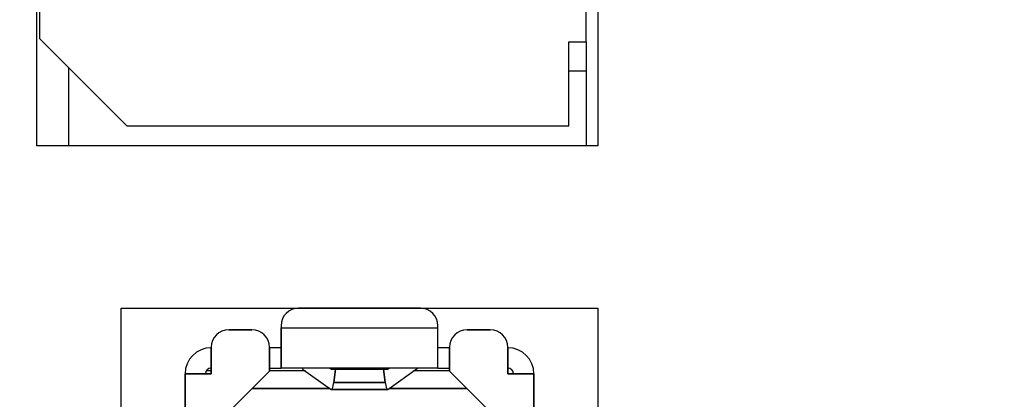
# Model space of a CAD drawing. Extents: x 14074 to 14381, y -3030 to -2703.
# Tile 21 of 27: x 14126.65 to 14143.59, y -2806.14 to -2799.61. Entities that reach past the tile are written whole.
import ezdxf

# ---------------------------------------------------------------- set-up
doc = ezdxf.new("R2010")
doc.units = 0
doc.layers.get('DEFPOINTS').update_dxf_attribs({"color": 8, "linetype": 'CONTINUOUS'})
doc.layers.add('TEXT', color=2, linetype='CONTINUOUS')
doc.styles.get("Standard").update_dxf_attribs({"font": 'PMingLiU.ttf'})
doc.dimstyles.new('ISO-25', dxfattribs={"dimtxt": 3, "dimasz": 3, "dimexe": 1, "dimexo": 1, "dimgap": 2, "dimtad": 2, "dimtih": 1, "dimtoh": 1, "dimtxsty": 'STANDARD', "dimcen": 0, "dimclrd": 256, "dimclre": 256, "dimclrt": 256, "dimazin": 3, "dimtfac": 1, "dimtmove": 0, "dimatfit": 3})

# ---------------------------------------------------------------- blocks, each defined once
blk = doc.blocks.new('*D5')
at = {"layer": 'DEFPOINTS', "color": 0}
for p in [(14138.498, -2719.393), (14138.498, -2733.175), (14080.498, -2883.175)]:
    blk.add_point(p, dxfattribs=at)
at = {"layer": 'TEXT', "color": 7}
for p, q in [((14080.498, -2882.175), (14080.498, -2718.393)), ((14138.498, -2732.175), (14138.498, -2718.393)), ((14083.498, -2719.393), (14135.498, -2719.393))]:
    blk.add_line(p, q, dxfattribs=at)
for points in [[(14083.498, -2718.893), (14083.498, -2719.893), (14080.498, -2719.393)], [(14135.498, -2718.893), (14135.498, -2719.893), (14138.498, -2719.393)]]:
    blk.add_solid(points, dxfattribs=at)
at = {"layer": 'TEXT', "color": 7, "insert": (14109.498, -2715.695), "char_height": 3, "attachment_point": 5}
blk.add_mtext('58', dxfattribs=at)
blk = doc.blocks.new('*D7')
at = {"layer": 'DEFPOINTS', "color": 0}
for p in [(14138.498, -2733.175), (14080.498, -2883.175), (14152.144, -2883.175)]:
    blk.add_point(p, dxfattribs=at)
at = {"layer": 'TEXT', "color": 7}
for p, q in [((14139.498, -2733.175), (14153.144, -2733.175)), ((14152.144, -2736.175), (14152.144, -2880.175)), ((14081.498, -2883.175), (14153.144, -2883.175))]:
    blk.add_line(p, q, dxfattribs=at)
for points in [[(14151.644, -2736.175), (14152.644, -2736.175), (14152.144, -2733.175)], [(14151.644, -2880.175), (14152.644, -2880.175), (14152.144, -2883.175)]]:
    blk.add_solid(points, dxfattribs=at)
at = {"layer": 'TEXT', "color": 7, "insert": (14157.008, -2808.175), "char_height": 3, "attachment_point": 5}
blk.add_mtext('150', dxfattribs=at)
blk = doc.blocks.new('*D8')
at = {"layer": 'DEFPOINTS', "color": 0}
for p in [(14106.056, -2727.175), (14106.056, -2889.175), (14162.235, -2889.175)]:
    blk.add_point(p, dxfattribs=at)
at = {"layer": 'TEXT', "color": 7}
for p, q in [((14107.056, -2727.175), (14163.235, -2727.175)), ((14162.235, -2730.175), (14162.235, -2886.175)), ((14107.056, -2889.175), (14163.235, -2889.175))]:
    blk.add_line(p, q, dxfattribs=at)
for points in [[(14161.735, -2730.175), (14162.735, -2730.175), (14162.235, -2727.175)], [(14161.735, -2886.175), (14162.735, -2886.175), (14162.235, -2889.175)]]:
    blk.add_solid(points, dxfattribs=at)
at = {"layer": 'TEXT', "color": 7, "insert": (14167.1, -2808.175), "char_height": 3, "attachment_point": 5}
blk.add_mtext('162', dxfattribs=at)

msp = doc.modelspace()

# ---------------------------------------------------------------- linework, layer by layer
at = {"layer": 'TEXT', "color": 7}
for p, q in [((14126.948, -2801.775), (14126.948, -2763.975)), ((14136.598, -2763.975), (14136.598, -2801.775)), ((14126.998, -2799.935), (14126.998, -2793.975)), ((14136.398, -2799.985), (14136.398, -2796.985)), ((14128.498, -2801.435), (14126.998, -2799.935)), ((14136.098, -2801.435), (14136.098, -2799.985)), ((14136.098, -2799.985), (14136.398, -2799.985)), ((14136.398, -2799.985), (14136.398, -2801.775)), ((14127.498, -2801.775), (14127.498, -2800.435)), ((14136.098, -2800.485), (14136.398, -2800.485)), ((14128.498, -2801.435), (14136.098, -2801.435)), ((14136.598, -2801.775), (14126.948, -2801.775)), ((14128.398, -2814.475), (14128.398, -2804.575)), ((14128.398, -2804.575), (14136.598, -2804.575)), ((14133.548, -2804.575), (14131.448, -2804.575)), ((14131.448, -2804.575), (14133.548, -2804.575)), ((14136.598, -2804.575), (14136.598, -2814.475)), ((14131.148, -2804.875), (14131.148, -2804.91)), ((14131.148, -2804.875), (14131.148, -2804.91)), ((14133.848, -2804.91), (14133.848, -2804.875)), ((14130.648, -2804.945), (14130.248, -2804.945)), ((14130.248, -2804.945), (14130.648, -2804.945)), ((14131.148, -2804.91), (14133.848, -2804.91)), ((14131.148, -2804.91), (14131.148, -2805.605)), ((14131.148, -2804.91), (14133.848, -2804.91)), ((14131.148, -2805.605), (14131.148, -2804.91)), ((14133.848, -2805.605), (14133.848, -2804.91)), ((14134.748, -2804.945), (14134.348, -2804.945)), ((14134.348, -2804.945), (14134.748, -2804.945)), ((14129.948, -2805.245), (14129.948, -2805.705)), ((14129.948, -2805.705), (14129.948, -2805.245)), ((14130.948, -2805.66), (14130.948, -2805.245)), ((14130.948, -2805.245), (14130.948, -2805.66)), ((14131.148, -2805.255), (14130.948, -2805.255)), ((14134.048, -2805.255), (14133.848, -2805.255)), ((14134.048, -2805.245), (14134.048, -2805.66)), ((14134.048, -2805.66), (14134.048, -2805.245)), ((14135.048, -2805.705), (14135.048, -2805.245)), ((14135.048, -2805.245), (14135.048, -2805.705)), ((14129.948, -2805.705), (14129.498, -2805.705)), ((14129.498, -2805.705), (14129.498, -2806.66)), ((14129.498, -2805.705), (14129.948, -2805.705)), ((14129.498, -2806.66), (14129.498, -2805.705)), ((14129.948, -2805.655), (14129.861, -2805.655)), ((14129.948, -2806.66), (14130.948, -2805.66)), ((14130.948, -2805.66), (14129.948, -2806.66)), ((14130.948, -2805.605), (14131.148, -2805.605)), ((14131.568, -2805.655), (14130.948, -2805.655)), ((14133.848, -2805.605), (14131.148, -2805.605)), ((14131.52, -2805.605), (14131.52, -2805.621)), ((14131.52, -2805.621), (14132.012, -2805.974)), ((14132.014, -2805.624), (14131.988, -2805.605)), ((14131.988, -2805.605), (14132.014, -2805.624)), ((14132.014, -2805.624), (14132.982, -2805.624)), ((14132.054, -2805.855), (14132.087, -2805.624)), ((14132.087, -2805.624), (14132.054, -2805.855)), ((14132.909, -2805.624), (14132.942, -2805.855)), ((14132.942, -2805.855), (14132.909, -2805.624)), ((14133.008, -2805.605), (14132.982, -2805.624)), ((14132.982, -2805.624), (14133.008, -2805.605)), ((14132.985, -2805.974), (14133.498, -2805.605)), ((14134.048, -2805.655), (14133.428, -2805.655)), ((14133.848, -2805.605), (14134.048, -2805.605)), ((14134.048, -2805.66), (14135.048, -2806.66)), ((14135.498, -2805.705), (14135.048, -2805.705)), ((14135.048, -2805.705), (14135.498, -2805.705)), ((14135.498, -2805.705), (14135.498, -2806.66)), ((14135.498, -2806.66), (14135.498, -2805.705)), ((14132.942, -2805.855), (14132.054, -2805.855)), ((14132.054, -2805.855), (14132.942, -2805.855)), ((14131.986, -2805.955), (14130.653, -2805.955)), ((14130.653, -2805.955), (14131.986, -2805.955)), ((14132.012, -2805.974), (14132.985, -2805.974)), ((14132.98, -2805.975), (14132.016, -2805.975)), ((14134.343, -2805.955), (14133.01, -2805.955)), ((14133.01, -2805.955), (14134.343, -2805.955))]:
    msp.add_line(p, q, dxfattribs=at)
for centre, radius, start, end in [((14131.448, -2804.875), 0.3, 90, 180), ((14131.448, -2804.875), 0.3, 90, 180), ((14133.548, -2804.875), 0.3, 0, 90), ((14130.248, -2805.245), 0.3, 90, 180), ((14130.248, -2805.245), 0.3, 90, 180), ((14130.648, -2805.245), 0.3, 0, 90), ((14130.648, -2805.245), 0.3, 0, 90), ((14134.348, -2805.245), 0.3, 90, 180), ((14134.348, -2805.245), 0.3, 90, 180), ((14134.748, -2805.245), 0.3, 0, 90), ((14134.748, -2805.245), 0.3, 0, 90), ((14129.948, -2805.705), 0.45, 90, 180), ((14129.948, -2805.705), 0.45, 90, 180), ((14135.048, -2805.705), 0.45, 0, 90), ((14135.048, -2805.705), 0.45, 0, 90), ((14129.948, -2805.705), 0.1, 90, 180), ((14135.048, -2805.705), 0.1, 0, 90), ((14135.048, -2805.705), 0.1, 0, 90)]:
    msp.add_arc(centre, radius, start, end, dxfattribs=at)
for centre, major_axis, start_param, end_param in [((14132.016, -2805.275), (0, -0.35), 6.214211, 6.352159), ((14132.98, -2805.275), (0, -0.35), 6.214211, 6.352159), ((14132.016, -2805.275), (0, 0.701), 3.210567, 3.735725), ((14132.016, -2805.275), (0, -0.701), 0.068974, 0.594133), ((14132.98, -2805.275), (0, 0.701), 2.54746, 3.072619), ((14132.98, -2805.275), (0, -0.701), 5.689053, 6.214211), ((14132.016, -2805.275), (0, 0.701), 3.072619, 3.141593), ((14132.016, -2805.275), (0, -0.701), 6.214211, 6.283185), ((14132.98, -2805.275), (0, 0.701), 3.141593, 3.210567), ((14132.98, -2805.275), (0, -0.701), 0, 0.068974)]:
    msp.add_ellipse(centre, major_axis=major_axis, ratio=0.096308, start_param=start_param, end_param=end_param, dxfattribs=at)

# ---------------------------------------------------------------- dimensions: what is measured, and where the dimension line sits
dim = msp.add_linear_dim(base=(14138.498, -2719.393), p1=(14080.498, -2883.175), p2=(14138.498, -2733.175), dimstyle='ISO-25', override={"dimclrd": 7, "dimclre": 7, "dimclrt": 7}, dxfattribs=at)
dim.commit()
dim.dimension.update_dxf_attribs({"geometry": '*D5', "text_midpoint": (14109.498, -2719.393), "dimtype": 160})
for base, p1, p2, picture, middle in [((14162.235, -2889.175), (14106.056, -2727.175), (14106.056, -2889.175), '*D8', (14167.1, -2808.175)), ((14152.144, -2883.175), (14138.498, -2733.175), (14080.498, -2883.175), '*D7', (14157.008, -2808.175))]:
    dim = msp.add_linear_dim(base=base, p1=p1, p2=p2, angle=90, dimstyle='ISO-25', override={"dimclrd": 7, "dimclre": 7, "dimclrt": 7}, dxfattribs=at)
    dim.commit()
    dim.dimension.update_dxf_attribs({"geometry": picture, "text_midpoint": middle})

doc.saveas('drawing.dxf')
